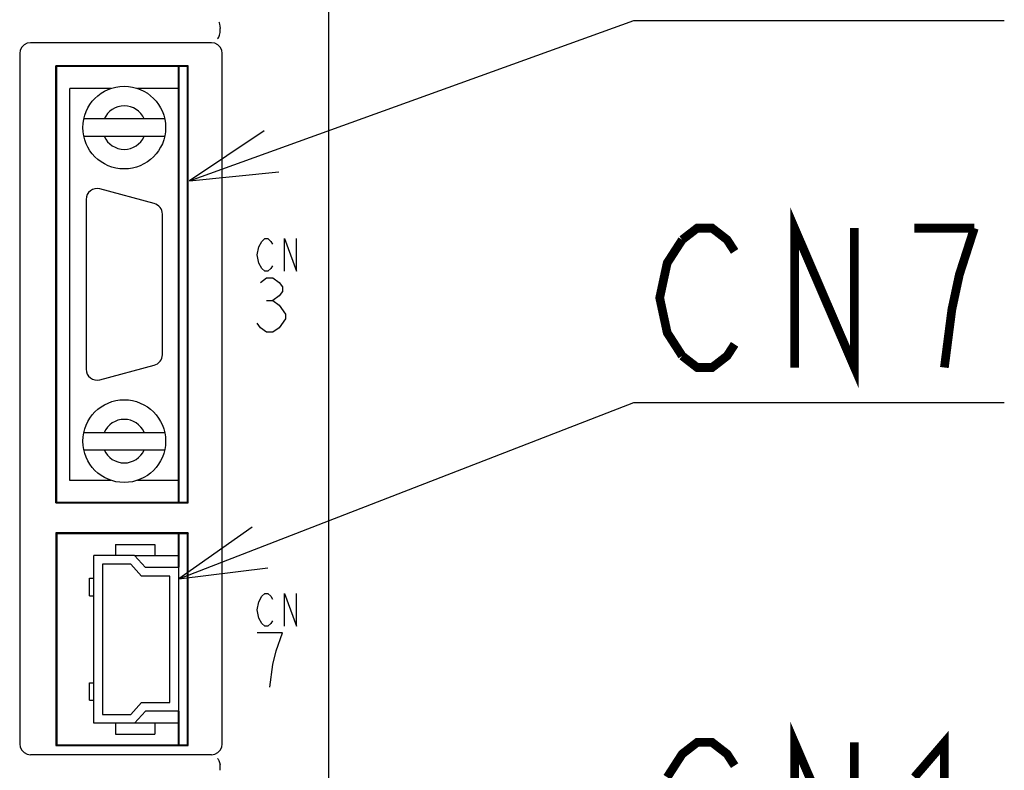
# Model space of a CAD drawing. Extents: x 61 to 816, y 33 to 560.
# Tile 7 of 22: x 466 to 511, y 356 to 390. Entities that reach past the tile are written whole.
import ezdxf

# ---------------------------------------------------------------- set-up
doc = ezdxf.new("R2010")
doc.units = 0
doc.header["$LTSCALE"] = 46.2
doc.layers.get('0').update_dxf_attribs({"linetype": 'CONTINUOUS'})
for name, color, linetype in [('ALL_AXIS', 7, 'CONTINUOUS'), ('ALL_CURVE', 7, 'CONTINUOUS'), ('ALL_FEATURES', 7, 'CONTINUOUS'), ('ALL_NOTE', 7, 'CONTINUOUS')]:
    doc.layers.add(name, color=color, linetype=linetype)

msp = doc.modelspace()

# ---------------------------------------------------------------- linework, layer by layer
at = {"color": 7, "linetype": 'CONTINUOUS'}
for p, q in [((471.077, 365.75), (473.1, 365.75)), ((473.1, 358.05), (471.077, 358.05))]:
    msp.add_line(p, q, dxfattribs=at)
at = {"layer": 'ALL_AXIS', "color": 7, "linetype": 'CONTINUOUS'}
for p, q in [((473.1, 368.2), (473.1, 388.2)), ((469.992, 387.2), (468.1, 387.2)), ((473.1, 387.2), (471.208, 387.2)), ((471.979, 381.913), (469.479, 382.583)), ((468.85, 382.1), (468.85, 374.3)), ((472.35, 374.97), (472.35, 381.43)), ((469.479, 373.817), (471.979, 374.487)), ((469.992, 369.2), (468.1, 369.2)), ((473.1, 369.2), (471.208, 369.2)), ((473.1, 365.2), (473.1, 366.75)), ((473.1, 357.05), (473.1, 358.6))]:
    msp.add_line(p, q, dxfattribs=at)
for centre, start, end in [((469.35, 382.1), 75, 180), ((471.85, 381.43), 0, 75), ((471.85, 374.97), 285, 360), ((469.35, 374.3), 180, 285)]:
    msp.add_arc(centre, 0.5, start, end, dxfattribs=at)
at = {"layer": 'ALL_CURVE', "color": 4, "linetype": 'CONTINUOUS'}
for p, q in [((476.914, 380.175), (477.053, 380.3)), ((477.053, 380.3), (477.193, 380.3)), ((477.193, 380.3), (477.332, 380.175)), ((477.959, 378.8), (477.959, 380.3)), ((477.959, 380.3), (478.516, 378.8)), ((478.516, 378.8), (478.516, 380.3)), ((476.705, 379.55), (476.775, 379.925)), ((476.775, 379.925), (476.914, 380.175)), ((477.332, 380.175), (477.402, 380.05)), ((476.775, 379.175), (476.705, 379.55)), ((476.914, 378.925), (476.775, 379.175)), ((477.053, 378.8), (476.914, 378.925)), ((477.332, 378.925), (477.193, 378.8)), ((477.402, 379.05), (477.332, 378.925)), ((476.85, 378.292), (477.14, 378.5)), ((477.193, 378.8), (477.053, 378.8)), ((477.14, 378.5), (477.431, 378.5)), ((477.431, 378.5), (477.721, 378.292)), ((477.721, 378.292), (477.866, 378.083)), ((477.866, 378.083), (477.866, 377.875)), ((477.721, 377.667), (477.431, 377.458)), ((477.866, 377.875), (477.721, 377.667)), ((477.14, 377.458), (477.431, 377.458)), ((477.431, 377.458), (477.721, 377.25)), ((477.721, 377.25), (478.011, 376.833)), ((478.011, 376.625), (477.721, 376.208)), ((478.011, 376.833), (478.011, 376.625)), ((476.85, 376.208), (476.705, 376.417)), ((477.14, 376), (476.85, 376.208)), ((477.721, 376.208), (477.431, 376)), ((477.431, 376), (477.14, 376)), ((476.914, 363.875), (477.053, 364)), ((477.053, 364), (477.193, 364)), ((477.193, 364), (477.332, 363.875)), ((477.959, 362.5), (477.959, 364)), ((477.959, 364), (478.516, 362.5)), ((478.516, 362.5), (478.516, 364)), ((476.705, 363.25), (476.775, 363.625)), ((476.775, 363.625), (476.914, 363.875)), ((477.332, 363.875), (477.402, 363.75)), ((476.775, 362.875), (476.705, 363.25)), ((476.914, 362.625), (476.775, 362.875)), ((477.053, 362.5), (476.914, 362.625)), ((477.332, 362.625), (477.193, 362.5)), ((477.402, 362.75), (477.332, 362.625)), ((477.866, 362.2), (476.705, 362.2)), ((477.193, 362.5), (477.053, 362.5)), ((477.576, 361.367), (477.866, 362.2)), ((477.431, 360.742), (477.576, 361.367)), ((477.286, 359.7), (477.431, 360.742))]:
    msp.add_line(p, q, dxfattribs=at)
at = {"layer": 'ALL_FEATURES', "color": 7, "linetype": 'CONTINUOUS'}
for p, q in [((480, 272.5), (480, 439)), ((475, 389.783), (475, 389.95)), ((474.6, 389.3), (466.3, 389.3)), ((465.8, 388.8), (465.8, 357.1)), ((475.1, 357.1), (475.1, 388.8)), ((467.465, 368.165), (467.465, 388.235)), ((473.535, 388.235), (467.465, 388.235)), ((467.465, 388.235), (467.5, 388.2)), ((467.5, 368.2), (467.5, 388.2)), ((473.5, 388.2), (467.5, 388.2)), ((473.535, 388.235), (473.5, 388.2)), ((473.5, 368.2), (473.5, 388.2)), ((473.535, 368.165), (473.535, 388.235)), ((468.1, 369.2), (468.1, 387.2)), ((472.457, 385.8), (468.743, 385.8)), ((468.743, 385), (472.457, 385)), ((468.743, 371.4), (472.457, 371.4)), ((468.743, 370.6), (472.457, 370.6)), ((467.465, 368.165), (467.5, 368.2)), ((467.465, 368.165), (473.535, 368.165)), ((467.5, 368.2), (473.5, 368.2)), ((473.535, 368.165), (473.5, 368.2)), ((473.535, 366.785), (467.465, 366.785)), ((467.465, 366.785), (467.5, 366.75)), ((467.465, 366.785), (467.465, 357.015)), ((473.5, 366.75), (467.5, 366.75)), ((467.5, 366.75), (467.5, 357.05)), ((473.535, 366.785), (473.5, 366.75)), ((473.5, 357.05), (473.5, 366.75)), ((473.535, 357.015), (473.535, 366.785)), ((470.2, 366.25), (472, 366.25)), ((470.2, 366.25), (470.2, 365.75)), ((472, 366.25), (472, 365.75)), ((471.077, 365.75), (469.2, 365.75)), ((469.2, 358.05), (469.2, 365.75)), ((470.9, 365.35), (469.6, 365.35)), ((469.6, 365.35), (469.6, 358.45)), ((471.4, 364.8), (470.9, 365.35)), ((471.077, 365.75), (471.577, 365.2)), ((473.1, 365.2), (471.577, 365.2)), ((473.1, 358.6), (473.1, 365.2)), ((469.01, 364.7), (469.2, 364.7)), ((469.01, 363.9), (469.01, 364.7)), ((472.7, 364.8), (471.4, 364.8)), ((472.7, 359), (472.7, 364.8)), ((469.01, 363.9), (469.2, 363.9)), ((469.01, 359.9), (469.2, 359.9)), ((469.01, 359.1), (469.01, 359.9)), ((469.01, 359.1), (469.2, 359.1)), ((470.9, 358.45), (471.4, 359)), ((471.4, 359), (472.7, 359)), ((471.577, 358.6), (471.077, 358.05)), ((473.1, 358.6), (471.577, 358.6)), ((469.6, 358.45), (470.9, 358.45)), ((471.077, 358.05), (469.2, 358.05)), ((470.2, 358.05), (470.2, 357.55)), ((472, 358.05), (472, 357.55)), ((470.2, 357.55), (472, 357.55)), ((467.465, 357.015), (467.5, 357.05)), ((467.465, 357.015), (473.535, 357.015)), ((467.5, 357.05), (473.5, 357.05)), ((473.535, 357.015), (473.5, 357.05)), ((474.6, 356.6), (466.3, 356.6)), ((475, 355.883), (475, 356.117))]:
    msp.add_line(p, q, dxfattribs=at)
for points in [[(474.942, 390.248), (474.949, 390.24), (474.955, 390.228), (474.961, 390.213)], [(474.961, 390.213), (474.979, 390.144), (474.992, 390.052), (475, 389.95)], [(474.885, 389.479), (474.91, 389.501), (474.94, 389.56), (474.971, 389.651), (474.998, 389.761)], [(474.998, 389.761), (474.999, 389.768), (475, 389.775), (475, 389.783)], [(466.3, 389.3), (466.145, 389.276), (466.006, 389.205), (465.895, 389.094), (465.824, 388.955), (465.8, 388.8)], [(475.1, 388.8), (475.076, 388.955), (475.005, 389.094), (474.894, 389.205), (474.755, 389.276), (474.6, 389.3)], [(465.8, 357.1), (465.824, 356.945), (465.895, 356.806), (466.006, 356.695), (466.145, 356.624), (466.3, 356.6)], [(474.6, 356.6), (474.755, 356.624), (474.894, 356.695), (475.005, 356.806), (475.076, 356.945), (475.1, 357.1)], [(474.885, 356.421), (474.91, 356.399), (474.94, 356.34), (474.971, 356.249), (474.998, 356.139)], [(475, 356.117), (475, 356.125), (474.999, 356.132), (474.998, 356.139)]]:
    msp.add_lwpolyline(points, dxfattribs=at)
at = {"layer": 'ALL_FEATURES', "color": 1, "linetype": 'CONTINUOUS', "const_width": 0.084}
for points in [[(473.1, 368.2), (473.1, 388.2)], [(473.1, 365.2), (473.1, 366.75)], [(473.1, 357.05), (473.1, 358.6)]]:
    msp.add_lwpolyline(points, dxfattribs=at)
at = {"layer": 'ALL_FEATURES', "color": 7, "linetype": 'CONTINUOUS'}
for centre in [(470.6, 385.4), (470.6, 371)]:
    msp.add_circle(centre, 1.9, dxfattribs=at)
for centre, start, end in [((470.6, 385.4), 23.5782, 156.4218), ((470.6, 385.4), 203.5782, 336.4218), ((470.6, 371), 23.5782, 156.4218), ((470.6, 371), 203.5782, 336.4218)]:
    msp.add_arc(centre, 1, start, end, dxfattribs=at)
at = {"layer": 'ALL_NOTE', "color": 2, "linetype": 'CONTINUOUS'}
for p, q in [((473.6, 382.951), (494, 390.312)), ((494, 390.312), (494.5, 390.312)), ((494.5, 390.312), (511.012, 390.312)), ((473.1, 364.675), (494, 372.782)), ((494, 372.782), (494.5, 372.782)), ((494.5, 372.782), (511.012, 372.782))]:
    msp.add_line(p, q, dxfattribs=at)
for points in [[(477.023, 385.25), (473.6, 382.951), (477.702, 383.368)], [(476.468, 367.054), (473.1, 364.675), (477.191, 365.189)]]:
    msp.add_lwpolyline(points, dxfattribs=at)
at = {"layer": 'ALL_NOTE', "color": 2, "linetype": 'CONTINUOUS', "const_width": 0.4}
for points in [[(501.38, 374.382), (501.38, 380.782), (504.132, 374.382), (504.132, 380.782)], [(496.22, 380.248), (496.908, 380.782), (497.596, 380.782), (498.284, 380.248), (498.628, 379.715)], [(509.636, 380.782), (506.884, 380.782)], [(508.26, 374.382), (508.604, 377.048), (508.948, 378.648), (509.636, 380.782)], [(496.22, 374.915), (495.532, 375.982), (495.188, 377.582), (495.532, 379.182), (496.22, 380.248)], [(498.628, 375.448), (498.284, 374.915), (497.596, 374.382), (496.908, 374.382), (496.22, 374.915)], [(501.38, 350.763), (501.38, 357.163), (504.132, 350.763), (504.132, 357.163)], [(506.884, 355.563), (508.26, 357.163), (508.26, 350.763)], [(495.532, 355.563), (496.22, 356.63), (496.908, 357.163), (497.596, 357.163), (498.284, 356.63), (498.628, 356.097)]]:
    msp.add_lwpolyline(points, dxfattribs=at)

doc.saveas('drawing.dxf')
